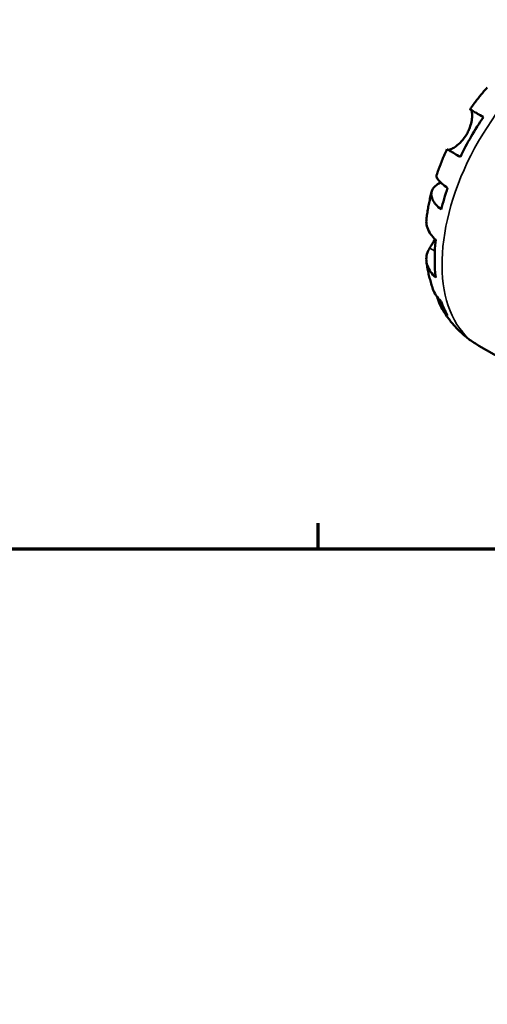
# Model space of a CAD drawing. Header units: inches. Extents: x 0.1 to 36.2, y -4.8 to 24.8.
# Tile 10 of 12: x 28.2 to 30.6, y 18.6 to 23.8. Entities that reach past the tile are written whole.
import ezdxf

# ---------------------------------------------------------------- set-up
doc = ezdxf.new("R2010")
doc.units = ezdxf.units.IN
doc.header["$MEASUREMENT"] = 0
for name, color, linetype, lineweight in [('Border (ANSI)', 7, 'Continuous', 70), ('Visible (ANSI)', 7, 'Continuous', 50), ('Visible Narrow (ANSI)', 7, 'Continuous', 35)]:
    doc.layers.add(name, color=color, linetype=linetype, lineweight=lineweight)

# ---------------------------------------------------------------- blocks, each defined once
blk = doc.blocks.new('Borders Default Border')
at = {"layer": 'Border (ANSI)'}
blk.add_line((29.75, 21), (29.75, 21.1345), dxfattribs=at)
at = {"layer": 'Border (ANSI)', "flags": 128}
blk.add_lwpolyline([(0.5, 1), (0.5, 21), (33.5, 21), (33.5, 1), (0.5, 1)], dxfattribs=at)

msp = doc.modelspace()

# ---------------------------------------------------------------- linework, layer by layer
at = {"layer": 'Visible (ANSI)'}
msp.add_line((30.5887, 22.0611), (30.9371, 21.8605), dxfattribs=at)
for start_param, end_param in [(4.579039, 4.841871), (5.035467, 5.170841), (5.364437, 5.62727), (5.820866, 5.956239)]:
    msp.add_ellipse((31.0077, 22.8872), major_axis=(-0.4586, -0.7963), ratio=0.578093, start_param=start_param, end_param=end_param, dxfattribs=at)
for points, knots in [([(30.5424, 23.2959), (30.548, 23.3039), (30.5537, 23.3119), (30.5652, 23.3276), (30.5711, 23.3354), (30.5829, 23.3508), (30.5889, 23.3585), (30.6011, 23.3736), (30.6073, 23.3811), (30.6198, 23.3959), (30.6261, 23.4033), (30.6325, 23.4105)], [5.6490007, 5.6490007, 5.6490007, 5.6490007, 5.6858069, 5.6858069, 5.7226131, 5.7226131, 5.7594193, 5.7594193, 5.7962255, 5.7962255, 5.8330317, 5.8330317, 5.8330317, 5.8330317]), ([(30.5254, 23.1664), (30.5297, 23.1737), (30.5335, 23.1814), (30.5403, 23.1973), (30.5432, 23.2056), (30.5488, 23.2255), (30.551, 23.2367), (30.5532, 23.2565), (30.5534, 23.2649), (30.5527, 23.2768), (30.5521, 23.2809), (30.5505, 23.2874), (30.5495, 23.2899), (30.5478, 23.2924), (30.5471, 23.2931), (30.5463, 23.2935)], [0, 0, 0, 0, 0.0649002, 0.0649002, 0.1342346, 0.1342346, 0.2334593, 0.2334593, 0.3268314, 0.3268314, 0.3920812, 0.3920812, 0.4555741, 0.4555741, 0.4925727, 0.4925727, 0.4925727, 0.4925727]), ([(30.5463, 23.2935), (30.5442, 23.2948), (30.5429, 23.2956), (30.542, 23.2962), (30.5433, 23.2954), (30.5487, 23.2924), (30.5532, 23.2898), (30.5657, 23.2827), (30.5737, 23.2781), (30.5905, 23.2684), (30.6008, 23.2625), (30.6124, 23.2559)], [3.7718763, 3.7718763, 3.7718763, 3.7718763, 3.8754858, 3.8754858, 4.0182398, 4.0182398, 4.1598984, 4.1598984, 4.3015569, 4.3015569, 4.4385695, 4.4385695, 4.4385695, 4.4385695]), ([(30.4272, 23.0845), (30.4277, 23.0843), (30.4282, 23.0842), (30.4308, 23.084), (30.4333, 23.0844), (30.4398, 23.0862), (30.4436, 23.0878), (30.4541, 23.093), (30.461, 23.0972), (30.478, 23.1096), (30.4881, 23.1184), (30.508, 23.1399), (30.5175, 23.1526), (30.5254, 23.1664)], [-0.4739723, -0.4739723, -0.4739723, -0.4739723, -0.4551367, -0.4551367, -0.3918022, -0.3918022, -0.3264501, -0.3264501, -0.2361808, -0.2361808, -0.121278, -0.121278, 0, 0, 0, 0]), ([(30.3677, 22.952), (30.3708, 22.9612), (30.374, 22.9703), (30.3806, 22.9886), (30.384, 22.9977), (30.3911, 23.0158), (30.3947, 23.0248), (30.4021, 23.0428), (30.406, 23.0518), (30.4138, 23.0696), (30.4178, 23.0785), (30.422, 23.0874)], [5.1625267, 5.1625267, 5.1625267, 5.1625267, 5.1993335, 5.1993335, 5.2361403, 5.2361403, 5.272947, 5.272947, 5.3097538, 5.3097538, 5.3465606, 5.3465606, 5.3465606, 5.3465606]), ([(30.492, 23.0473), (30.4804, 23.054), (30.4701, 23.0599), (30.4533, 23.0696), (30.4453, 23.0741), (30.4328, 23.0813), (30.4283, 23.0838), (30.4233, 23.0866), (30.422, 23.0874), (30.422, 23.0874)], [0.1450696, 0.1450696, 0.1450696, 0.1450696, 0.2820822, 0.2820822, 0.4237407, 0.4237407, 0.5653993, 0.5653993, 0.6865906, 0.6865906, 0.6865906, 0.6865906]), ([(30.3678, 22.952), (30.3668, 22.9492), (30.3669, 22.9459), (30.3691, 22.9381), (30.3722, 22.9326), (30.3823, 22.9203), (30.3893, 22.9136), (30.4046, 22.9007), (30.4143, 22.8934), (30.4256, 22.8858)], [3.8751215, 3.8751215, 3.8751215, 3.8751215, 3.9792514, 3.9792514, 4.1208328, 4.1208328, 4.2624142, 4.2624142, 4.4001446, 4.4001446, 4.4001446, 4.4001446]), ([(30.392, 22.7725), (30.381, 22.7812), (30.3717, 22.79), (30.3574, 22.8064), (30.3511, 22.8156), (30.3428, 22.8335), (30.3407, 22.8424), (30.3401, 22.8581), (30.3416, 22.8664), (30.3488, 22.8819), (30.3545, 22.8892), (30.368, 22.9016), (30.3771, 22.9078), (30.3884, 22.9134), (30.3889, 22.9136), (30.3893, 22.9138)], [0.1450627, 0.1450627, 0.1450627, 0.1450627, 0.2827931, 0.2827931, 0.4243745, 0.4243745, 0.5659559, 0.5659559, 0.7078633, 0.7078633, 0.8497707, 0.8497707, 0.9922127, 0.9922127, 0.998071, 0.998071, 0.998071, 0.998071]), ([(30.3149, 22.7216), (30.316, 22.7313), (30.3173, 22.7409), (30.3202, 22.7601), (30.3217, 22.7697), (30.3251, 22.7888), (30.3269, 22.7984), (30.3308, 22.8175), (30.3328, 22.827), (30.3372, 22.8461), (30.3395, 22.8556), (30.342, 22.8651)], [4.8592312, 4.8592312, 4.8592312, 4.8592312, 4.8968031, 4.8968031, 4.9343749, 4.9343749, 4.9719468, 4.9719468, 5.0095187, 5.0095187, 5.0470906, 5.0470906, 5.0470906, 5.0470906]), ([(30.3149, 22.7216), (30.3145, 22.7177), (30.3142, 22.7139), (30.3141, 22.6995), (30.3159, 22.6878), (30.3237, 22.6649), (30.3298, 22.6537), (30.3437, 22.6342), (30.3528, 22.6242), (30.3635, 22.6147)], [3.9691339, 3.9691339, 3.9691339, 3.9691339, 4.0182398, 4.0182398, 4.1598984, 4.1598984, 4.3015569, 4.3015569, 4.4385695, 4.4385695, 4.4385695, 4.4385695]), ([(30.332, 22.5717), (30.3338, 22.5747), (30.3357, 22.5778), (30.3408, 22.5861), (30.344, 22.5915), (30.351, 22.6035), (30.3547, 22.6101), (30.3587, 22.6175), (30.359, 22.618), (30.3593, 22.6186)], [-0.4934501, -0.4934501, -0.4934501, -0.4934501, -0.4521019, -0.4521019, -0.3912912, -0.3912912, -0.3271404, -0.3271404, -0.3223566, -0.3223566, -0.3223566, -0.3223566]), ([(30.3635, 22.4178), (30.3528, 22.4273), (30.3437, 22.4373), (30.3298, 22.4568), (30.3237, 22.468), (30.3159, 22.4909), (30.3141, 22.5026), (30.3142, 22.5241), (30.3162, 22.5359), (30.3232, 22.5558), (30.3272, 22.564), (30.332, 22.5717)], [0.1450696, 0.1450696, 0.1450696, 0.1450696, 0.2820822, 0.2820822, 0.4237407, 0.4237407, 0.5653993, 0.5653993, 0.7081533, 0.7081533, 0.8117628, 0.8117628, 0.8117628, 0.8117628]), ([(30.3489, 22.3571), (30.3456, 22.3665), (30.3425, 22.3759), (30.3368, 22.3948), (30.3341, 22.4043), (30.3292, 22.4233), (30.327, 22.4328), (30.3229, 22.4518), (30.3211, 22.4614), (30.3178, 22.4805), (30.3163, 22.49), (30.3151, 22.4996)], [4.3841203, 4.3841203, 4.3841203, 4.3841203, 4.4214598, 4.4214598, 4.4587994, 4.4587994, 4.4961389, 4.4961389, 4.5334784, 4.5334784, 4.570818, 4.570818, 4.570818, 4.570818]), ([(30.3489, 22.3571), (30.353, 22.3457), (30.3585, 22.3348), (30.3717, 22.3142), (30.381, 22.303), (30.392, 22.2928)], [4.141603, 4.141603, 4.141603, 4.141603, 4.2624142, 4.2624142, 4.4001446, 4.4001446, 4.4001446, 4.4001446]), ([(30.4256, 22.2182), (30.4143, 22.2291), (30.4046, 22.2414), (30.3893, 22.2659), (30.3823, 22.2805), (30.3752, 22.3021), (30.3736, 22.3083), (30.3722, 22.3146)], [0.1450627, 0.1450627, 0.1450627, 0.1450627, 0.2827931, 0.2827931, 0.4243745, 0.4243745, 0.4800592, 0.4800592, 0.4800592, 0.4800592]), ([(30.5887, 22.0611), (30.5719, 22.0708), (30.5558, 22.0814), (30.5248, 22.1042), (30.51, 22.1165), (30.482, 22.1424), (30.4688, 22.1561), (30.4442, 22.1844), (30.4327, 22.1992), (30.4115, 22.2294), (30.4017, 22.2449), (30.3928, 22.2607)], [3.9250571, 3.9250571, 3.9250571, 3.9250571, 3.9907835, 3.9907835, 4.0565098, 4.0565098, 4.1222361, 4.1222361, 4.1879625, 4.1879625, 4.2536888, 4.2536888, 4.2536888, 4.2536888])]:
    msp.add_open_spline(points, degree=3, knots=knots, dxfattribs=at)
at = {"layer": 'Visible Narrow (ANSI)'}
for p, q in [((30.5496, 23.2916), (30.6089, 23.2575)), ((30.3333, 22.5709), (30.3576, 22.5569))]:
    msp.add_line(p, q, dxfattribs=at)
msp.add_ellipse((31.0503, 22.8627), major_axis=(0.4616, 0.8016), ratio=0.578093, start_param=0.15708, end_param=2.984513, dxfattribs=at)

# ---------------------------------------------------------------- block references
msp.add_blockref('Borders Default Border', (0, 0))

doc.saveas('drawing.dxf')
